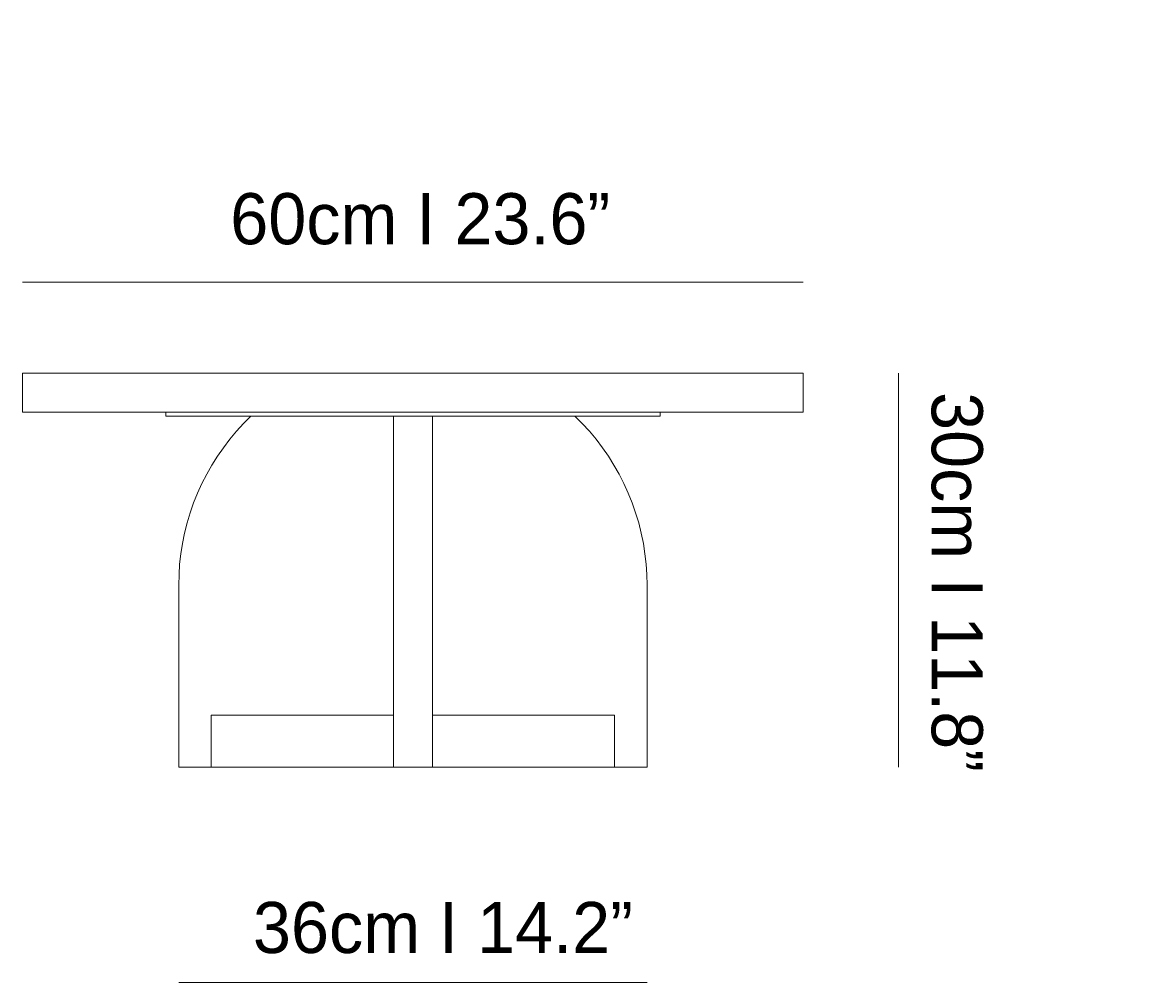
# Model space of a CAD drawing. Header units: millimetres. Extents: x 20 to 198, y -173 to -116.
# Tile 2 of 2: x 132 to 198, y -173 to -116. Entities that reach past the tile are written whole.
import ezdxf

# ---------------------------------------------------------------- set-up
doc = ezdxf.new("R2010")
doc.units = ezdxf.units.MM
doc.header["$MEASUREMENT"] = 0
doc.layers.add('Capa 1', color=7, linetype='Continuous', lineweight=0)

# ---------------------------------------------------------------- blocks, each defined once
blk = doc.blocks.new('Block_2')
at = {"layer": 'Capa 1', "color": 250, "lineweight": 9, "true_color": 0x1e1e1c}
for p, q in [((131.937, -136.863), (131.937, -139.156)), ((177.714, -139.156), (177.714, -136.863)), ((140.329, -139.156), (140.329, -139.385)), ((169.321, -139.385), (169.321, -139.156)), ((141.09, -149.3), (141.09, -159.976)), ((168.56, -159.976), (168.56, -149.3)), ((153.683, -156.931), (142.998, -156.931)), ((166.652, -156.931), (155.967, -156.931)), ((141.09, -159.976), (142.998, -159.976)), ((142.998, -159.976), (153.683, -159.976)), ((153.683, -159.976), (155.967, -159.976)), ((155.967, -159.976), (166.652, -159.976)), ((166.652, -159.976), (168.56, -159.976))]:
    blk.add_line(p, q, dxfattribs=at)
for points in [[(131.937, -136.863), (131.955, -136.863), (131.992, -136.863), (132.065, -136.863), (132.157, -136.863), (132.285, -136.863), (132.432, -136.863), (132.616, -136.863), (132.817, -136.863), (133.056, -136.863), (133.322, -136.863), (133.606, -136.863), (133.927, -136.863), (134.267, -136.863), (134.643, -136.863)], [(134.643, -136.863), (134.734, -136.863), (134.854, -136.863), (135, -136.863), (135.175, -136.863), (135.376, -136.863), (135.606, -136.863), (135.862, -136.863), (136.138, -136.863), (136.449, -136.863), (136.77, -136.863), (137.119, -136.863), (137.495, -136.863), (137.88, -136.863), (138.293, -136.863), (138.715, -136.863), (139.164, -136.863), (139.614, -136.863), (140.091, -136.863), (140.577, -136.863), (141.063, -136.863), (141.567, -136.863), (142.081, -136.863)], [(142.081, -136.863), (143.338, -136.863), (144.603, -136.863), (145.869, -136.863), (147.144, -136.863), (148.419, -136.863), (149.694, -136.863), (150.978, -136.863), (152.262, -136.863), (153.537, -136.863), (154.821, -136.863), (156.105, -136.863), (157.389, -136.863), (158.673, -136.863), (159.957, -136.863), (161.232, -136.863), (162.507, -136.863), (163.782, -136.863), (165.047, -136.863), (166.313, -136.863), (167.57, -136.863)], [(167.57, -136.863), (168.074, -136.863), (168.578, -136.863), (169.074, -136.863), (169.56, -136.863), (170.028, -136.863), (170.486, -136.863), (170.926, -136.863), (171.358, -136.863), (171.77, -136.863), (172.155, -136.863), (172.522, -136.863), (172.88, -136.863), (173.201, -136.863), (173.504, -136.863), (173.788, -136.863), (174.045, -136.863), (174.274, -136.863), (174.476, -136.863), (174.65, -136.863), (174.797, -136.863), (174.916, -136.863), (175.008, -136.863)], [(175.008, -136.863), (175.384, -136.863), (175.723, -136.863), (176.044, -136.863), (176.329, -136.863), (176.595, -136.863), (176.824, -136.863), (177.035, -136.863), (177.209, -136.863), (177.365, -136.863), (177.494, -136.863), (177.585, -136.863), (177.659, -136.863), (177.695, -136.863), (177.714, -136.863)], [(131.937, -139.156), (131.955, -139.156), (131.992, -139.156), (132.065, -139.156), (132.157, -139.156), (132.285, -139.156), (132.432, -139.156), (132.616, -139.156), (132.817, -139.156), (133.056, -139.156), (133.322, -139.156), (133.606, -139.156), (133.927, -139.156), (134.267, -139.156), (134.643, -139.156)], [(134.643, -139.156), (134.734, -139.156), (134.854, -139.156), (135, -139.156), (135.175, -139.156), (135.376, -139.156), (135.606, -139.156), (135.862, -139.156), (136.138, -139.156), (136.449, -139.156), (136.77, -139.156), (137.119, -139.156), (137.495, -139.156), (137.88, -139.156), (138.293, -139.156), (138.715, -139.156), (139.164, -139.156), (139.614, -139.156), (140.091, -139.156), (140.329, -139.156), (140.577, -139.156), (141.063, -139.156), (141.567, -139.156), (142.081, -139.156)], [(142.081, -139.156), (143.338, -139.156), (144.603, -139.156), (145.869, -139.156), (147.144, -139.156), (148.419, -139.156), (149.694, -139.156), (150.978, -139.156), (152.262, -139.156), (153.537, -139.156), (154.821, -139.156), (156.105, -139.156), (157.389, -139.156), (158.673, -139.156), (159.957, -139.156), (161.232, -139.156), (162.507, -139.156), (163.782, -139.156), (165.047, -139.156), (166.313, -139.156), (167.57, -139.156)], [(167.57, -139.156), (168.074, -139.156), (168.578, -139.156), (169.074, -139.156), (169.321, -139.156), (169.56, -139.156), (170.028, -139.156), (170.486, -139.156), (170.926, -139.156), (171.358, -139.156), (171.77, -139.156), (172.155, -139.156), (172.522, -139.156), (172.88, -139.156), (173.201, -139.156), (173.504, -139.156), (173.788, -139.156), (174.045, -139.156), (174.274, -139.156), (174.476, -139.156), (174.65, -139.156), (174.797, -139.156), (174.916, -139.156), (175.008, -139.156)], [(175.008, -139.156), (175.384, -139.156), (175.723, -139.156), (176.044, -139.156), (176.329, -139.156), (176.595, -139.156), (176.824, -139.156), (177.035, -139.156), (177.209, -139.156), (177.365, -139.156), (177.494, -139.156), (177.585, -139.156), (177.659, -139.156), (177.695, -139.156), (177.714, -139.156)], [(140.329, -139.385), (140.348, -139.385), (140.384, -139.385), (140.458, -139.385), (140.558, -139.385), (140.678, -139.385), (140.824, -139.385), (140.999, -139.385), (141.2, -139.385), (141.421, -139.385), (141.65, -139.385), (141.907, -139.385), (142.182, -139.385), (142.466, -139.385), (142.76, -139.385), (143.062, -139.385)], [(141.09, -149.3), (141.109, -148.685), (141.145, -148.071), (141.219, -147.456), (141.311, -146.851), (141.439, -146.246), (141.586, -145.65), (141.76, -145.063), (141.962, -144.476), (142.191, -143.907), (142.448, -143.347), (142.732, -142.797), (143.035, -142.265), (143.356, -141.742), (143.714, -141.238), (144.08, -140.743), (144.475, -140.275), (144.888, -139.816), (145.328, -139.385)], [(143.062, -139.385), (144.282, -139.385), (145.328, -139.385), (145.511, -139.385), (146.74, -139.385), (147.978, -139.385), (149.217, -139.385), (150.244, -139.385)], [(150.244, -139.385), (150.253, -139.385), (150.281, -139.385), (150.336, -139.385), (150.409, -139.385), (150.519, -139.385), (150.657, -139.385), (150.822, -139.385), (151.005, -139.385), (151.225, -139.385), (151.464, -139.385)], [(151.464, -139.385), (151.537, -139.385), (151.647, -139.385), (151.776, -139.385), (151.932, -139.385), (152.115, -139.385), (152.317, -139.385), (152.537, -139.385), (152.785, -139.385), (153.041, -139.385), (153.317, -139.385), (153.601, -139.385), (153.683, -139.385), (153.894, -139.385), (154.206, -139.385), (154.509, -139.385), (154.821, -139.385), (155.133, -139.385), (155.444, -139.385), (155.747, -139.385), (155.967, -139.385), (156.05, -139.385), (156.334, -139.385), (156.609, -139.385), (156.866, -139.385), (157.104, -139.385), (157.334, -139.385), (157.536, -139.385), (157.71, -139.385), (157.875, -139.385), (158.003, -139.385), (158.104, -139.385), (158.187, -139.385)], [(153.683, -139.385), (153.683, -139.679), (153.683, -140), (153.683, -140.348), (153.683, -140.715), (153.683, -141.1), (153.683, -141.504), (153.683, -141.935), (153.683, -142.384), (153.683, -142.843), (153.683, -143.329), (153.683, -143.824), (153.683, -144.329), (153.683, -144.852), (153.683, -145.384), (153.683, -145.925), (153.683, -146.475), (153.683, -147.025), (153.683, -147.594), (153.683, -148.163), (153.683, -148.731), (153.683, -149.3)], [(155.967, -139.385), (155.967, -139.679), (155.967, -140), (155.967, -140.348), (155.967, -140.715), (155.967, -141.1), (155.967, -141.504), (155.967, -141.935), (155.967, -142.384), (155.967, -142.843), (155.967, -143.329), (155.967, -143.824), (155.967, -144.329), (155.967, -144.852), (155.967, -145.384), (155.967, -145.925), (155.967, -146.475), (155.967, -147.025), (155.967, -147.594), (155.967, -148.163), (155.967, -148.731), (155.967, -149.3)], [(158.187, -139.385), (158.425, -139.385), (158.645, -139.385), (158.829, -139.385), (158.994, -139.385), (159.131, -139.385), (159.232, -139.385), (159.315, -139.385), (159.37, -139.385), (159.397, -139.385)], [(159.397, -139.385), (160.425, -139.385), (161.672, -139.385), (162.901, -139.385), (164.139, -139.385), (164.323, -139.385), (165.368, -139.385), (166.588, -139.385)], [(164.323, -139.385), (164.754, -139.816), (165.176, -140.275), (165.57, -140.743), (165.937, -141.238), (166.286, -141.742), (166.616, -142.265), (166.918, -142.797), (167.203, -143.347), (167.45, -143.907), (167.68, -144.476), (167.881, -145.063), (168.065, -145.65), (168.212, -146.246), (168.34, -146.851), (168.432, -147.456), (168.505, -148.071), (168.542, -148.685), (168.56, -149.3)], [(166.588, -139.385), (166.891, -139.385), (167.184, -139.385), (167.469, -139.385), (167.735, -139.385), (167.991, -139.385), (168.23, -139.385), (168.45, -139.385), (168.643, -139.385), (168.817, -139.385), (168.973, -139.385), (169.092, -139.385), (169.193, -139.385), (169.266, -139.385), (169.303, -139.385), (169.321, -139.385)], [(153.683, -149.3), (153.683, -156.931), (153.683, -159.976)], [(155.967, -149.3), (155.967, -156.931), (155.967, -159.976)], [(142.998, -158.243), (142.998, -158.041), (142.998, -157.848), (142.998, -157.674), (142.998, -157.5), (142.998, -157.353), (142.998, -157.224), (142.998, -157.114), (142.998, -157.023), (142.998, -156.968), (142.998, -156.931)], [(166.652, -156.931), (166.652, -156.94), (166.652, -156.968), (166.652, -157.032), (166.652, -157.114), (166.652, -157.224), (166.652, -157.362), (166.652, -157.509), (166.652, -157.674), (166.652, -157.857), (166.652, -158.05), (166.652, -158.252), (166.652, -158.454), (166.652, -158.655), (166.652, -158.857), (166.652, -159.05), (166.652, -159.233), (166.652, -159.398), (166.652, -159.554), (166.652, -159.683), (166.652, -159.793), (166.652, -159.875), (166.652, -159.939), (166.652, -159.976)], [(142.998, -159.976), (142.998, -159.939), (142.998, -159.875), (142.998, -159.793), (142.998, -159.673), (142.998, -159.545), (142.998, -159.389), (142.998, -159.224), (142.998, -159.041), (142.998, -158.848), (142.998, -158.646), (142.998, -158.444), (142.998, -158.243)]]:
    blk.add_lwpolyline(points, dxfattribs=at)
blk = doc.blocks.new('Block_0')
at = {"layer": 'Capa 1'}
blk.add_blockref('Block_2', (0, 0), dxfattribs=at)

msp = doc.modelspace()

# ---------------------------------------------------------------- linework, layer by layer
at = {"layer": 'Capa 1', "color": 251, "lineweight": 18, "true_color": 0x4b4a4b}
for points in [[(131.937, -131.531), (131.937, -131.531), (177.711, -131.531), (177.711, -131.531)], [(183.302, -159.98), (183.302, -159.98), (183.302, -136.864), (183.302, -136.864)], [(141.092, -172.603), (141.092, -172.603), (168.556, -172.603), (168.556, -172.603)]]:
    msp.add_open_spline(points, degree=3, dxfattribs=at)

# ---------------------------------------------------------------- block references
at = {"layer": 'Capa 1'}
msp.add_blockref('Block_0', (0, 0), dxfattribs=at)

# ---------------------------------------------------------------- texts
at = {"layer": 'Capa 1', "char_height": 0.2, "attachment_point": 7}
for s, insert in [('\\C250;\\c1907997;\\FLato-Light|b0|i0|c1;\\H2.997200;\\W1.000290; 60cm I 23.6” ', (142.999, -129.347)), ('\\C250;\\c1907997;\\FLato-Light|b0|i0|c1;\\H2.997200;\\W1.000290; 36cm I 14.2” ', (144.33, -170.923))]:
    msp.add_mtext(s, dxfattribs=dict(at, insert=insert))
at = {"layer": 'Capa 1', "insert": (185.205, -136.864), "char_height": 0.2, "attachment_point": 7, "rotation": 270}
msp.add_mtext('\\C250;\\c1907997;\\FLato-Light|b0|i0|c1;\\H2.997200;\\W1.000290; 30cm I 11.8” ', dxfattribs=at)

doc.saveas('drawing.dxf')
